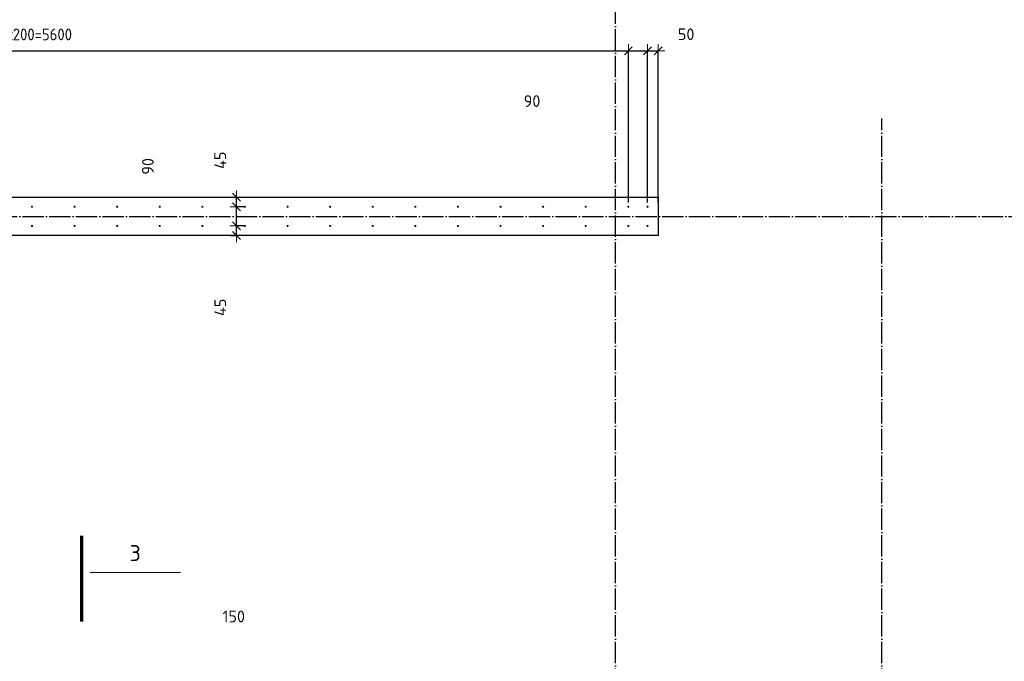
# Model space of a CAD drawing. Header units: millimetres. Extents: x -3026 to 47325, y -2839 to 55854.
# Tile 33 of 130: x 11102 to 15725, y 37451 to 40464. Entities that reach past the tile are written whole.
import ezdxf

# ---------------------------------------------------------------- set-up
doc = ezdxf.new("R2010")
doc.units = ezdxf.units.MM
doc.header["$PDMODE"] = 65
doc.linetypes.add('______11', pattern=[125, 100, -12.5, 0, -12.5])
doc.linetypes.add('______5', pattern=[275, 200, -25, 25, -25])
for name, color, linetype, lineweight in [('Standard', 7, 'Continuous', 25), ('Арм.стержн. вертикальными 1', 22, 'Continuous', 35), ('Обозначение разреза_ общее', 7, 'Continuous', 25), ('Размерная линия_ общее', 7, 'Continuous', 13)]:
    doc.layers.add(name, color=color, linetype=linetype, lineweight=lineweight)
doc.layers.add('Осевая линия_ общее', color=7, linetype='______5', lineweight=13, true_color=0xa0a0a0)
doc.styles.add('ISOCPEUR', font='ISOCPEUR')
doc.dimstyles.new('DIMSTYLE_3', dxfattribs={"dimtxt": 55, "dimasz": 62.5, "dimexe": 0, "dimexo": 0, "dimgap": 27.5, "dimtad": 2, "dimdec": 0, "dimrnd": 5, "dimzin": 12, "dimdsep": 46, "dimtxsty": 'ISOCPEUR', "dimblk1": 'ALL_ML_STRICH', "dimblk2": 'ALL_ML_STRICH', "dimsah": 1, "dimcen": 0, "dimclrd": 7, "dimclre": 256, "dimclrt": 7, "dimadec": 0, "dimazin": 0, "dimtfac": 1, "dimtdec": 0, "dimtix": 1, "dimtmove": 2, "dimatfit": 3, "dimfxl": 0, "dimtzin": 0, "dimlwd": 0, "dimlwe": -3, "dimarcsym": 0})
doc.dimstyles.new('DIMSTYLE_8', dxfattribs={"dimtxt": 55, "dimasz": 62.5, "dimexe": 0, "dimexo": 0, "dimgap": 27.5, "dimtad": 2, "dimdec": 0, "dimrnd": 5, "dimzin": 12, "dimdsep": 46, "dimtxsty": 'ISOCPEUR', "dimblk1": 'ALL_ML_STRICH', "dimblk2": 'ALL_ML_STRICH', "dimsah": 1, "dimcen": 0, "dimclrd": 7, "dimclre": 256, "dimclrt": 7, "dimadec": 0, "dimazin": 0, "dimtfac": 1, "dimtdec": 0, "dimtix": 1, "dimtmove": 2, "dimatfit": 3, "dimfxl": 0, "dimtvp": 1.2, "dimtzin": 0, "dimlwd": 0, "dimlwe": -3, "dimarcsym": 0})
doc.dimstyles.new('DIMSTYLE_9', dxfattribs={"dimtxt": 55, "dimasz": 62.5, "dimexe": 0, "dimexo": 0, "dimgap": 27.5, "dimtad": 0, "dimdec": 0, "dimrnd": 5, "dimzin": 12, "dimdsep": 46, "dimtxsty": 'ISOCPEUR', "dimblk1": 'ALL_ML_STRICH', "dimblk2": 'ALL_ML_STRICH', "dimsah": 1, "dimcen": 0, "dimclrd": 7, "dimclre": 256, "dimclrt": 7, "dimadec": 0, "dimazin": 0, "dimtfac": 1, "dimtdec": 0, "dimtix": 1, "dimtmove": 2, "dimatfit": 3, "dimfxl": 0, "dimtvp": 1.2, "dimtzin": 0, "dimlwd": 0, "dimlwe": -3, "dimarcsym": 0})

# ---------------------------------------------------------------- blocks, each defined once
blk = doc.blocks.new('ALL_ML_STRICH')
at = {"color": 0, "linetype": 'ByBlock', "lineweight": -2}
for p, q in [((-1, 0), (0.5, 0)), ((-0.3, -0.3), (0.3, 0.3)), ((0, -0.5), (0, 0.5))]:
    blk.add_line(p, q, dxfattribs=at)
blk = doc.blocks.new('*D205')
at = {"layer": 'DEFPOINTS', "color": 7, "linetype": 'Continuous', "lineweight": 13, "transparency": 33554687}
for p in [(12174.7, 39495.5), (12074.2, 39450), (12121, 39450)]:
    blk.add_point(p, dxfattribs=at)
at = {"layer": 'Размерная линия_ общее', "color": 253, "linetype": 'Continuous', "lineweight": -2, "true_color": 0xa0a0a0, "transparency": 33554687}
for p, q in [((12154.7, 39495.5), (12121, 39495.5)), ((12094.2, 39450), (12121, 39450))]:
    blk.add_line(p, q, dxfattribs=at)
at = {"layer": 'Размерная линия_ общее', "color": 7, "linetype": 'Continuous', "lineweight": -2, "transparency": 33554687}
blk.add_line((12121, 39450), (12121, 39495.5), dxfattribs=at)
at = {"layer": 'Размерная линия_ общее', "color": 7, "linetype": 'Continuous', "lineweight": 13, "transparency": 33554687, "xscale": 62.5, "yscale": 62.5, "zscale": 62.5}
for p, rotation in [((12121, 39495.5), 90), ((12121, 39450), 270)]:
    blk.add_blockref('ALL_ML_STRICH', p, dxfattribs=dict(at, rotation=rotation))
at = {"layer": 'Размерная линия_ общее', "color": 7, "linetype": 'Continuous', "lineweight": 13, "transparency": 33554687, "insert": (12044.1, 39112.8), "char_height": 55, "width": 110, "attachment_point": 5, "rotation": 90, "style": 'ISOCPEUR'}
blk.add_mtext('\\A1;{45}', dxfattribs=at)
blk = doc.blocks.new('*D206')
at = {"layer": 'DEFPOINTS', "color": 7, "linetype": 'Continuous', "lineweight": 13, "transparency": 33554687}
for p in [(12174.7, 39585), (12121, 39495.5), (12174.7, 39495.5)]:
    blk.add_point(p, dxfattribs=at)
at = {"layer": 'Размерная линия_ общее', "color": 253, "linetype": 'Continuous', "lineweight": -2, "true_color": 0xa0a0a0, "transparency": 33554687}
for p, q in [((12154.7, 39585), (12121, 39585)), ((12154.7, 39495.5), (12121, 39495.5))]:
    blk.add_line(p, q, dxfattribs=at)
at = {"layer": 'Размерная линия_ общее', "color": 7, "linetype": 'Continuous', "lineweight": -2, "transparency": 33554687}
blk.add_line((12121, 39495.5), (12121, 39585), dxfattribs=at)
at = {"layer": 'Размерная линия_ общее', "color": 7, "linetype": 'Continuous', "lineweight": 13, "transparency": 33554687, "xscale": 62.5, "yscale": 62.5, "zscale": 62.5}
for p, rotation in [((12121, 39585), 90), ((12121, 39495.5), 270)]:
    blk.add_blockref('ALL_ML_STRICH', p, dxfattribs=dict(at, rotation=rotation))
at = {"layer": 'Размерная линия_ общее', "color": 7, "linetype": 'Continuous', "lineweight": 13, "transparency": 33554687, "insert": (11704.1, 39774.9), "char_height": 55, "width": 110, "attachment_point": 5, "rotation": 90, "style": 'ISOCPEUR'}
blk.add_mtext('\\A1;{90}', dxfattribs=at)
blk = doc.blocks.new('*D207')
at = {"layer": 'DEFPOINTS', "color": 7, "linetype": 'Continuous', "lineweight": 13, "transparency": 33554687}
for p in [(12074.2, 39630), (12121, 39585), (12174.7, 39585)]:
    blk.add_point(p, dxfattribs=at)
at = {"layer": 'Размерная линия_ общее', "color": 253, "linetype": 'Continuous', "lineweight": -2, "true_color": 0xa0a0a0, "transparency": 33554687}
for p, q in [((12094.2, 39630), (12121, 39630)), ((12154.7, 39585), (12121, 39585))]:
    blk.add_line(p, q, dxfattribs=at)
at = {"layer": 'Размерная линия_ общее', "color": 7, "linetype": 'Continuous', "lineweight": -2, "transparency": 33554687}
blk.add_line((12121, 39585), (12121, 39630), dxfattribs=at)
at = {"layer": 'Размерная линия_ общее', "color": 7, "linetype": 'Continuous', "lineweight": 13, "transparency": 33554687, "xscale": 62.5, "yscale": 62.5, "zscale": 62.5}
for p, rotation in [((12121, 39630), 90), ((12121, 39585), 270)]:
    blk.add_blockref('ALL_ML_STRICH', p, dxfattribs=dict(at, rotation=rotation))
at = {"layer": 'Размерная линия_ общее', "color": 7, "linetype": 'Continuous', "lineweight": 13, "transparency": 33554687, "insert": (12043.8, 39803.5), "char_height": 55, "width": 110, "attachment_point": 5, "rotation": 90, "style": 'ISOCPEUR'}
blk.add_mtext('\\A1;{45}', dxfattribs=at)
blk = doc.blocks.new('СЛОЖНЫЙ_ОБЪЕКТ_0')
at = {"layer": 'Осевая линия_ общее', "color": 253, "linetype": '______11', "lineweight": -3, "true_color": 0xa0a0a0, "transparency": 33554687}
for p, q in [((13900, -2590), (13900, 47490)), ((15150, -2590), (15150, 40000)), ((-2770, 39540), (18570, 39540))]:
    blk.add_line(p, q, dxfattribs=at)
blk = doc.blocks.new('*D365')
at = {"layer": 'DEFPOINTS', "color": 7, "linetype": 'Continuous', "lineweight": 13, "transparency": 33554687}
for p in [(8360, 40316.8), (8360, 39585), (13960, 39585)]:
    blk.add_point(p, dxfattribs=at)
at = {"layer": 'Размерная линия_ общее', "color": 253, "linetype": 'Continuous', "lineweight": -2, "true_color": 0xa0a0a0, "transparency": 33554687}
for p, q in [((8360, 39605), (8360, 40316.8)), ((13960, 39605), (13960, 40316.8))]:
    blk.add_line(p, q, dxfattribs=at)
at = {"layer": 'Размерная линия_ общее', "color": 7, "linetype": 'Continuous', "lineweight": -2, "transparency": 33554687}
blk.add_line((8360, 40316.8), (13960, 40316.8), dxfattribs=at)
at = {"layer": 'Размерная линия_ общее', "color": 7, "linetype": 'Continuous', "lineweight": 13, "transparency": 33554687, "xscale": 62.5, "yscale": 62.5, "zscale": 62.5, "rotation": 180}
blk.add_blockref('ALL_ML_STRICH', (8360, 40316.8), dxfattribs=at)
at = {"layer": 'Размерная линия_ общее', "color": 7, "linetype": 'Continuous', "lineweight": 13, "transparency": 33554687, "xscale": 62.5, "yscale": 62.5, "zscale": 62.5}
blk.add_blockref('ALL_ML_STRICH', (13960, 40316.8), dxfattribs=at)
at = {"layer": 'Размерная линия_ общее', "color": 7, "linetype": 'Continuous', "lineweight": 13, "transparency": 33554687, "insert": (10970, 40421.8), "char_height": 55, "width": 2.75, "attachment_point": 1, "line_spacing_factor": 0.60241, "style": 'ISOCPEUR'}
blk.add_mtext('\\W0.91;28х200=5600', dxfattribs=at)
blk = doc.blocks.new('*D366')
at = {"layer": 'DEFPOINTS', "color": 7, "linetype": 'Continuous', "lineweight": 13, "transparency": 33554687}
for p in [(13960, 40316.8), (13960, 39585), (14050, 39585)]:
    blk.add_point(p, dxfattribs=at)
at = {"layer": 'Размерная линия_ общее', "color": 253, "linetype": 'Continuous', "lineweight": -2, "true_color": 0xa0a0a0, "transparency": 33554687}
for p, q in [((13960, 39605), (13960, 40316.8)), ((14050, 39605), (14050, 40316.8))]:
    blk.add_line(p, q, dxfattribs=at)
at = {"layer": 'Размерная линия_ общее', "color": 7, "linetype": 'Continuous', "lineweight": -2, "transparency": 33554687}
blk.add_line((13960, 40316.8), (14050, 40316.8), dxfattribs=at)
at = {"layer": 'Размерная линия_ общее', "color": 7, "linetype": 'Continuous', "lineweight": 13, "transparency": 33554687, "xscale": 62.5, "yscale": 62.5, "zscale": 62.5, "rotation": 180}
blk.add_blockref('ALL_ML_STRICH', (13960, 40316.8), dxfattribs=at)
at = {"layer": 'Размерная линия_ общее', "color": 7, "linetype": 'Continuous', "lineweight": 13, "transparency": 33554687, "xscale": 62.5, "yscale": 62.5, "zscale": 62.5}
blk.add_blockref('ALL_ML_STRICH', (14050, 40316.8), dxfattribs=at)
at = {"layer": 'Размерная линия_ общее', "color": 7, "linetype": 'Continuous', "lineweight": 13, "transparency": 33554687, "insert": (13507.9, 40081.3), "char_height": 55, "width": 110, "attachment_point": 5, "style": 'ISOCPEUR'}
blk.add_mtext('\\A1;{90}', dxfattribs=at)
blk = doc.blocks.new('*D367')
at = {"layer": 'DEFPOINTS', "color": 7, "linetype": 'Continuous', "lineweight": 13, "transparency": 33554687}
for p in [(14050, 40316.8), (14050, 39585), (14100, 39585)]:
    blk.add_point(p, dxfattribs=at)
at = {"layer": 'Размерная линия_ общее', "color": 253, "linetype": 'Continuous', "lineweight": -2, "true_color": 0xa0a0a0, "transparency": 33554687}
for p, q in [((14050, 39605), (14050, 40316.8)), ((14100, 39605), (14100, 40316.8))]:
    blk.add_line(p, q, dxfattribs=at)
at = {"layer": 'Размерная линия_ общее', "color": 7, "linetype": 'Continuous', "lineweight": -2, "transparency": 33554687}
blk.add_line((14050, 40316.8), (14100, 40316.8), dxfattribs=at)
at = {"layer": 'Размерная линия_ общее', "color": 7, "linetype": 'Continuous', "lineweight": 13, "transparency": 33554687, "xscale": 62.5, "yscale": 62.5, "zscale": 62.5, "rotation": 180}
blk.add_blockref('ALL_ML_STRICH', (14050, 40316.8), dxfattribs=at)
at = {"layer": 'Размерная линия_ общее', "color": 7, "linetype": 'Continuous', "lineweight": 13, "transparency": 33554687, "xscale": 62.5, "yscale": 62.5, "zscale": 62.5}
blk.add_blockref('ALL_ML_STRICH', (14100, 40316.8), dxfattribs=at)
at = {"layer": 'Размерная линия_ общее', "color": 7, "linetype": 'Continuous', "lineweight": 13, "transparency": 33554687, "insert": (14231.3, 40395.2), "char_height": 55, "width": 110, "attachment_point": 5, "style": 'ISOCPEUR'}
blk.add_mtext('\\A1;{50}', dxfattribs=at)
blk = doc.blocks.new('*D379')
at = {"layer": 'DEFPOINTS', "color": 7, "linetype": 'Continuous', "lineweight": 13, "transparency": 33554687}
for p in [(11855, 37260), (11855, 36356.3), (12005, 36310.8)]:
    blk.add_point(p, dxfattribs=at)
at = {"layer": 'Размерная линия_ общее', "color": 253, "linetype": 'Continuous', "lineweight": -2, "true_color": 0xa0a0a0, "transparency": 33554687}
for p, q in [((11855, 36376.3), (11855, 37260)), ((12005, 36330.8), (12005, 37260))]:
    blk.add_line(p, q, dxfattribs=at)
at = {"layer": 'Размерная линия_ общее', "color": 7, "linetype": 'Continuous', "lineweight": -2, "transparency": 33554687}
blk.add_line((11855, 37260), (12005, 37260), dxfattribs=at)
at = {"layer": 'Размерная линия_ общее', "color": 7, "linetype": 'Continuous', "lineweight": 13, "transparency": 33554687, "xscale": 62.5, "yscale": 62.5, "zscale": 62.5, "rotation": 180}
blk.add_blockref('ALL_ML_STRICH', (11855, 37260), dxfattribs=at)
at = {"layer": 'Размерная линия_ общее', "color": 7, "linetype": 'Continuous', "lineweight": 13, "transparency": 33554687, "xscale": 62.5, "yscale": 62.5, "zscale": 62.5}
blk.add_blockref('ALL_ML_STRICH', (12005, 37260), dxfattribs=at)
at = {"layer": 'Размерная линия_ общее', "color": 7, "linetype": 'Continuous', "lineweight": 13, "transparency": 33554687, "insert": (12107.6, 37661.3), "char_height": 55, "width": 165, "attachment_point": 5, "style": 'ISOCPEUR'}
blk.add_mtext('\\A1;{150}', dxfattribs=at)

msp = doc.modelspace()

# ---------------------------------------------------------------- hatches: boundary and pattern name
at = {"layer": 'Арм.стержн. вертикальными 1', "linetype": 'Continuous', "lineweight": 50, "transparency": 33554687}
for points in [[(11165, 39585), (11164.6, 39586.9), (11163.5, 39588.5), (11161.9, 39589.6), (11160, 39590), (11158.1, 39589.6), (11156.5, 39588.5), (11155.4, 39586.9), (11155, 39585), (11155.4, 39583.1), (11156.5, 39581.5), (11158.1, 39580.4), (11160, 39580), (11161.9, 39580.4), (11163.5, 39581.5), (11164.6, 39583.1)], [(11365, 39585), (11364.6, 39586.9), (11363.5, 39588.5), (11361.9, 39589.6), (11360, 39590), (11358.1, 39589.6), (11356.5, 39588.5), (11355.4, 39586.9), (11355, 39585), (11355.4, 39583.1), (11356.5, 39581.5), (11358.1, 39580.4), (11360, 39580), (11361.9, 39580.4), (11363.5, 39581.5), (11364.6, 39583.1)], [(11565, 39585), (11564.6, 39586.9), (11563.5, 39588.5), (11561.9, 39589.6), (11560, 39590), (11558.1, 39589.6), (11556.5, 39588.5), (11555.4, 39586.9), (11555, 39585), (11555.4, 39583.1), (11556.5, 39581.5), (11558.1, 39580.4), (11560, 39580), (11561.9, 39580.4), (11563.5, 39581.5), (11564.6, 39583.1)], [(11765, 39585), (11764.6, 39586.9), (11763.5, 39588.5), (11761.9, 39589.6), (11760, 39590), (11758.1, 39589.6), (11756.5, 39588.5), (11755.4, 39586.9), (11755, 39585), (11755.4, 39583.1), (11756.5, 39581.5), (11758.1, 39580.4), (11760, 39580), (11761.9, 39580.4), (11763.5, 39581.5), (11764.6, 39583.1)], [(11965, 39585), (11964.6, 39586.9), (11963.5, 39588.5), (11961.9, 39589.6), (11960, 39590), (11958.1, 39589.6), (11956.5, 39588.5), (11955.4, 39586.9), (11955, 39585), (11955.4, 39583.1), (11956.5, 39581.5), (11958.1, 39580.4), (11960, 39580), (11961.9, 39580.4), (11963.5, 39581.5), (11964.6, 39583.1)], [(12165, 39585), (12164.6, 39586.9), (12163.5, 39588.5), (12161.9, 39589.6), (12160, 39590), (12158.1, 39589.6), (12156.5, 39588.5), (12155.4, 39586.9), (12155, 39585), (12155.4, 39583.1), (12156.5, 39581.5), (12158.1, 39580.4), (12160, 39580), (12161.9, 39580.4), (12163.5, 39581.5), (12164.6, 39583.1)], [(12365, 39585), (12364.6, 39586.9), (12363.5, 39588.5), (12361.9, 39589.6), (12360, 39590), (12358.1, 39589.6), (12356.5, 39588.5), (12355.4, 39586.9), (12355, 39585), (12355.4, 39583.1), (12356.5, 39581.5), (12358.1, 39580.4), (12360, 39580), (12361.9, 39580.4), (12363.5, 39581.5), (12364.6, 39583.1)], [(12565, 39585), (12564.6, 39586.9), (12563.5, 39588.5), (12561.9, 39589.6), (12560, 39590), (12558.1, 39589.6), (12556.5, 39588.5), (12555.4, 39586.9), (12555, 39585), (12555.4, 39583.1), (12556.5, 39581.5), (12558.1, 39580.4), (12560, 39580), (12561.9, 39580.4), (12563.5, 39581.5), (12564.6, 39583.1)], [(12765, 39585), (12764.6, 39586.9), (12763.5, 39588.5), (12761.9, 39589.6), (12760, 39590), (12758.1, 39589.6), (12756.5, 39588.5), (12755.4, 39586.9), (12755, 39585), (12755.4, 39583.1), (12756.5, 39581.5), (12758.1, 39580.4), (12760, 39580), (12761.9, 39580.4), (12763.5, 39581.5), (12764.6, 39583.1)], [(12965, 39585), (12964.6, 39586.9), (12963.5, 39588.5), (12961.9, 39589.6), (12960, 39590), (12958.1, 39589.6), (12956.5, 39588.5), (12955.4, 39586.9), (12955, 39585), (12955.4, 39583.1), (12956.5, 39581.5), (12958.1, 39580.4), (12960, 39580), (12961.9, 39580.4), (12963.5, 39581.5), (12964.6, 39583.1)], [(13165, 39585), (13164.6, 39586.9), (13163.5, 39588.5), (13161.9, 39589.6), (13160, 39590), (13158.1, 39589.6), (13156.5, 39588.5), (13155.4, 39586.9), (13155, 39585), (13155.4, 39583.1), (13156.5, 39581.5), (13158.1, 39580.4), (13160, 39580), (13161.9, 39580.4), (13163.5, 39581.5), (13164.6, 39583.1)], [(13365, 39585), (13364.6, 39586.9), (13363.5, 39588.5), (13361.9, 39589.6), (13360, 39590), (13358.1, 39589.6), (13356.5, 39588.5), (13355.4, 39586.9), (13355, 39585), (13355.4, 39583.1), (13356.5, 39581.5), (13358.1, 39580.4), (13360, 39580), (13361.9, 39580.4), (13363.5, 39581.5), (13364.6, 39583.1)], [(13565, 39585), (13564.6, 39586.9), (13563.5, 39588.5), (13561.9, 39589.6), (13560, 39590), (13558.1, 39589.6), (13556.5, 39588.5), (13555.4, 39586.9), (13555, 39585), (13555.4, 39583.1), (13556.5, 39581.5), (13558.1, 39580.4), (13560, 39580), (13561.9, 39580.4), (13563.5, 39581.5), (13564.6, 39583.1)], [(13765, 39585), (13764.6, 39586.9), (13763.5, 39588.5), (13761.9, 39589.6), (13760, 39590), (13758.1, 39589.6), (13756.5, 39588.5), (13755.4, 39586.9), (13755, 39585), (13755.4, 39583.1), (13756.5, 39581.5), (13758.1, 39580.4), (13760, 39580), (13761.9, 39580.4), (13763.5, 39581.5), (13764.6, 39583.1)], [(13965, 39585), (13964.6, 39586.9), (13963.5, 39588.5), (13961.9, 39589.6), (13960, 39590), (13958.1, 39589.6), (13956.5, 39588.5), (13955.4, 39586.9), (13955, 39585), (13955.4, 39583.1), (13956.5, 39581.5), (13958.1, 39580.4), (13960, 39580), (13961.9, 39580.4), (13963.5, 39581.5), (13964.6, 39583.1)], [(14055, 39585), (14054.6, 39586.9), (14053.5, 39588.5), (14051.9, 39589.6), (14050, 39590), (14048.1, 39589.6), (14046.5, 39588.5), (14045.4, 39586.9), (14045, 39585), (14045.4, 39583.1), (14046.5, 39581.5), (14048.1, 39580.4), (14050, 39580), (14051.9, 39580.4), (14053.5, 39581.5), (14054.6, 39583.1)], [(11165, 39495), (11164.6, 39496.9), (11163.5, 39498.5), (11161.9, 39499.6), (11160, 39500), (11158.1, 39499.6), (11156.5, 39498.5), (11155.4, 39496.9), (11155, 39495), (11155.4, 39493.1), (11156.5, 39491.5), (11158.1, 39490.4), (11160, 39490), (11161.9, 39490.4), (11163.5, 39491.5), (11164.6, 39493.1)], [(11365, 39495), (11364.6, 39496.9), (11363.5, 39498.5), (11361.9, 39499.6), (11360, 39500), (11358.1, 39499.6), (11356.5, 39498.5), (11355.4, 39496.9), (11355, 39495), (11355.4, 39493.1), (11356.5, 39491.5), (11358.1, 39490.4), (11360, 39490), (11361.9, 39490.4), (11363.5, 39491.5), (11364.6, 39493.1)], [(11565, 39495), (11564.6, 39496.9), (11563.5, 39498.5), (11561.9, 39499.6), (11560, 39500), (11558.1, 39499.6), (11556.5, 39498.5), (11555.4, 39496.9), (11555, 39495), (11555.4, 39493.1), (11556.5, 39491.5), (11558.1, 39490.4), (11560, 39490), (11561.9, 39490.4), (11563.5, 39491.5), (11564.6, 39493.1)], [(11765, 39495), (11764.6, 39496.9), (11763.5, 39498.5), (11761.9, 39499.6), (11760, 39500), (11758.1, 39499.6), (11756.5, 39498.5), (11755.4, 39496.9), (11755, 39495), (11755.4, 39493.1), (11756.5, 39491.5), (11758.1, 39490.4), (11760, 39490), (11761.9, 39490.4), (11763.5, 39491.5), (11764.6, 39493.1)], [(11965, 39495), (11964.6, 39496.9), (11963.5, 39498.5), (11961.9, 39499.6), (11960, 39500), (11958.1, 39499.6), (11956.5, 39498.5), (11955.4, 39496.9), (11955, 39495), (11955.4, 39493.1), (11956.5, 39491.5), (11958.1, 39490.4), (11960, 39490), (11961.9, 39490.4), (11963.5, 39491.5), (11964.6, 39493.1)], [(12165, 39495), (12164.6, 39496.9), (12163.5, 39498.5), (12161.9, 39499.6), (12160, 39500), (12158.1, 39499.6), (12156.5, 39498.5), (12155.4, 39496.9), (12155, 39495), (12155.4, 39493.1), (12156.5, 39491.5), (12158.1, 39490.4), (12160, 39490), (12161.9, 39490.4), (12163.5, 39491.5), (12164.6, 39493.1)], [(12365, 39495), (12364.6, 39496.9), (12363.5, 39498.5), (12361.9, 39499.6), (12360, 39500), (12358.1, 39499.6), (12356.5, 39498.5), (12355.4, 39496.9), (12355, 39495), (12355.4, 39493.1), (12356.5, 39491.5), (12358.1, 39490.4), (12360, 39490), (12361.9, 39490.4), (12363.5, 39491.5), (12364.6, 39493.1)], [(12565, 39495), (12564.6, 39496.9), (12563.5, 39498.5), (12561.9, 39499.6), (12560, 39500), (12558.1, 39499.6), (12556.5, 39498.5), (12555.4, 39496.9), (12555, 39495), (12555.4, 39493.1), (12556.5, 39491.5), (12558.1, 39490.4), (12560, 39490), (12561.9, 39490.4), (12563.5, 39491.5), (12564.6, 39493.1)], [(12765, 39495), (12764.6, 39496.9), (12763.5, 39498.5), (12761.9, 39499.6), (12760, 39500), (12758.1, 39499.6), (12756.5, 39498.5), (12755.4, 39496.9), (12755, 39495), (12755.4, 39493.1), (12756.5, 39491.5), (12758.1, 39490.4), (12760, 39490), (12761.9, 39490.4), (12763.5, 39491.5), (12764.6, 39493.1)], [(12965, 39495), (12964.6, 39496.9), (12963.5, 39498.5), (12961.9, 39499.6), (12960, 39500), (12958.1, 39499.6), (12956.5, 39498.5), (12955.4, 39496.9), (12955, 39495), (12955.4, 39493.1), (12956.5, 39491.5), (12958.1, 39490.4), (12960, 39490), (12961.9, 39490.4), (12963.5, 39491.5), (12964.6, 39493.1)], [(13165, 39495), (13164.6, 39496.9), (13163.5, 39498.5), (13161.9, 39499.6), (13160, 39500), (13158.1, 39499.6), (13156.5, 39498.5), (13155.4, 39496.9), (13155, 39495), (13155.4, 39493.1), (13156.5, 39491.5), (13158.1, 39490.4), (13160, 39490), (13161.9, 39490.4), (13163.5, 39491.5), (13164.6, 39493.1)], [(13365, 39495), (13364.6, 39496.9), (13363.5, 39498.5), (13361.9, 39499.6), (13360, 39500), (13358.1, 39499.6), (13356.5, 39498.5), (13355.4, 39496.9), (13355, 39495), (13355.4, 39493.1), (13356.5, 39491.5), (13358.1, 39490.4), (13360, 39490), (13361.9, 39490.4), (13363.5, 39491.5), (13364.6, 39493.1)], [(13565, 39495), (13564.6, 39496.9), (13563.5, 39498.5), (13561.9, 39499.6), (13560, 39500), (13558.1, 39499.6), (13556.5, 39498.5), (13555.4, 39496.9), (13555, 39495), (13555.4, 39493.1), (13556.5, 39491.5), (13558.1, 39490.4), (13560, 39490), (13561.9, 39490.4), (13563.5, 39491.5), (13564.6, 39493.1)], [(13765, 39495), (13764.6, 39496.9), (13763.5, 39498.5), (13761.9, 39499.6), (13760, 39500), (13758.1, 39499.6), (13756.5, 39498.5), (13755.4, 39496.9), (13755, 39495), (13755.4, 39493.1), (13756.5, 39491.5), (13758.1, 39490.4), (13760, 39490), (13761.9, 39490.4), (13763.5, 39491.5), (13764.6, 39493.1)], [(13965, 39495), (13964.6, 39496.9), (13963.5, 39498.5), (13961.9, 39499.6), (13960, 39500), (13958.1, 39499.6), (13956.5, 39498.5), (13955.4, 39496.9), (13955, 39495), (13955.4, 39493.1), (13956.5, 39491.5), (13958.1, 39490.4), (13960, 39490), (13961.9, 39490.4), (13963.5, 39491.5), (13964.6, 39493.1)], [(14055, 39495), (14054.6, 39496.9), (14053.5, 39498.5), (14051.9, 39499.6), (14050, 39500), (14048.1, 39499.6), (14046.5, 39498.5), (14045.4, 39496.9), (14045, 39495), (14045.4, 39493.1), (14046.5, 39491.5), (14048.1, 39490.4), (14050, 39490), (14051.9, 39490.4), (14053.5, 39491.5), (14054.6, 39493.1)]]:
    msp.add_hatch(color=4, dxfattribs=at).paths.add_polyline_path(points)

# ---------------------------------------------------------------- linework, layer by layer
at = {"layer": 'Standard', "color": 7, "linetype": 'Continuous', "lineweight": 25, "transparency": 33554687}
for p, q in [((8320, 39630), (14100, 39630)), ((14100, 39630), (14100, 39450)), ((14100, 39450), (8320, 39450))]:
    msp.add_line(p, q, dxfattribs=at)
at = {"layer": 'Обозначение разреза_ общее', "color": 7, "linetype": 'Continuous', "lineweight": 70, "transparency": 33554687}
msp.add_line((11393.8, 37637.3), (11393.8, 38039.3), dxfattribs=at)
at = {"layer": 'Обозначение разреза_ общее', "color": 7, "linetype": 'Continuous', "lineweight": 13, "transparency": 33554687}
msp.add_line((11433.8, 37868), (11857.8, 37868), dxfattribs=at)

# ---------------------------------------------------------------- block references
at = {"layer": 'Осевая линия_ общее', "color": 253, "linetype": '______11', "lineweight": -3, "true_color": 0xa0a0a0, "transparency": 33554687}
msp.add_blockref('СЛОЖНЫЙ_ОБЪЕКТ_0', (0, 0), dxfattribs=at)

# ---------------------------------------------------------------- texts
at = {"layer": 'Обозначение разреза_ общее', "color": 7, "linetype": 'Continuous', "lineweight": 13, "transparency": 33554687, "insert": (11618.4, 37921.4), "char_height": 75, "width": 81.667, "attachment_point": 7, "style": 'ISOCPEUR'}
msp.add_mtext('\\A1;{\\fISOCPEUR|i0|b0;\\H75.000000;\\W1.000000;\\C7;3}\\P', dxfattribs=at)

# ---------------------------------------------------------------- dimensions: what is measured, and where the dimension line sits
at = {"layer": 'Размерная линия_ общее', "color": 7, "linetype": 'Continuous', "lineweight": 13, "transparency": 33554687}
dim = msp.add_linear_dim(base=(13960, 40316.8), p1=(8360, 39605), p2=(13960, 39605), text='\\W0.91;28х200=5600', dimstyle='DIMSTYLE_3', override={"dimpost": '<>', "dimclrd": 7, "dimclre": 253, "dimclrt": 7, "dimlwd": 0, "dimlwe": 65533}, dxfattribs=at)
dim.commit()
dim.dimension.update_dxf_attribs({"geometry": '*D365', "text_midpoint": (11160, 40344.3), "dimtype": 160})
for base, p1, p2, dimstyle, picture, middle in [((14100, 40316.8), (14050, 39605), (14100, 39605), 'DIMSTYLE_8', '*D367', (14231.3, 40395.2)), ((14050, 40316.8), (13960, 39605), (14050, 39605), 'DIMSTYLE_9', '*D366', (13507.9, 40081.3)), ((12005, 37260), (11855, 36376.3), (12005, 36330.8), 'DIMSTYLE_8', '*D379', (12107.6, 37661.3))]:
    dim = msp.add_linear_dim(base=base, p1=p1, p2=p2, dimstyle=dimstyle, override={"dimpost": '<>', "dimclrd": 7, "dimclre": 253, "dimclrt": 7, "dimlwd": 0, "dimlwe": 65533}, dxfattribs=at)
    dim.commit()
    dim.dimension.update_dxf_attribs({"geometry": picture, "text_midpoint": middle, "dimtype": 160})
for base, p1, p2, picture, middle in [((12121, 39630), (12154.7, 39585), (12094.2, 39630), '*D207', (12043.8, 39803.5)), ((12120.9818, 39585.0003), (12154.6822, 39495.469), (12154.6822, 39585.0003), '*D206', (11704.1403, 39774.9085)), ((12120.9818, 39495.469), (12094.1943, 39450), (12154.6822, 39495.469), '*D205', (12044.0979, 39112.8245))]:
    dim = msp.add_linear_dim(base=base, p1=p1, p2=p2, angle=90, dimstyle='DIMSTYLE_8', override={"dimpost": '<>', "dimclrd": 7, "dimclre": 253, "dimclrt": 7, "dimlwd": 0, "dimlwe": 65533}, dxfattribs=at)
    dim.commit()
    dim.dimension.update_dxf_attribs({"geometry": picture, "text_midpoint": middle, "dimtype": 160})

doc.saveas('drawing.dxf')
